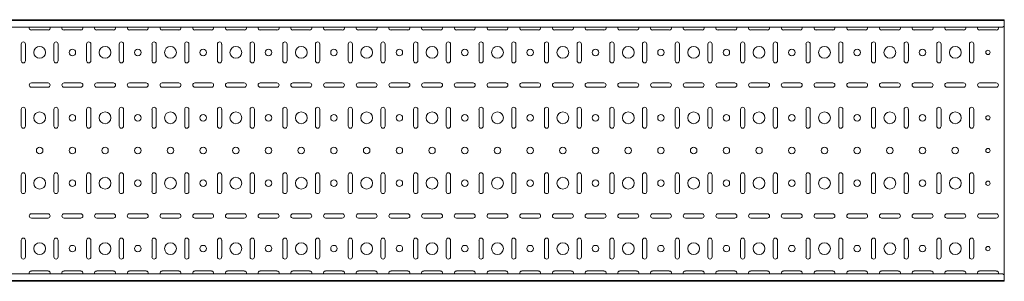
# Model space of a CAD drawing. Header units: millimetres. Extents: x -792 to 3872, y -6969 to -65.
# Tile 12 of 20: x 2339 to 3845, y -3943 to -3543. Entities that reach past the tile are written whole.
import ezdxf

# ---------------------------------------------------------------- set-up
doc = ezdxf.new("R2010")
doc.units = ezdxf.units.MM

msp = doc.modelspace()

# ---------------------------------------------------------------- linework, layer by layer
at = {"color": 7, "linetype": 'Continuous', "lineweight": 15}
for p, q in [((3844.9, -3542.6), (844.9, -3542.6)), ((3844.9, -3543.6), (844.9, -3543.6)), ((3841.9, -3553.8), (3844.9, -3552.4)), ((3844.9, -3543.6), (3844.9, -3542.6)), ((3844.9, -3552.1), (3844.9, -3543.6)), ((3844.9, -3552.4), (3844.9, -3552.1)), ((3844.9, -3552.4), (3844.9, -3932.8)), ((3841.9, -3553.8), (847.9, -3553.8)), ((2357.2, -3558.3), (2382.7, -3558.3)), ((2407.2, -3558.3), (2432.7, -3558.3)), ((2457.2, -3558.3), (2482.7, -3558.3)), ((2507.2, -3558.3), (2532.7, -3558.3)), ((2557.2, -3558.3), (2582.7, -3558.3)), ((2607.2, -3558.3), (2632.7, -3558.3)), ((2657.2, -3558.3), (2682.7, -3558.3)), ((2707.2, -3558.3), (2732.7, -3558.3)), ((2757.2, -3558.3), (2782.7, -3558.3)), ((2807.2, -3558.3), (2832.7, -3558.3)), ((2857.2, -3558.3), (2882.7, -3558.3)), ((2907.2, -3558.3), (2932.7, -3558.3)), ((2957.2, -3558.3), (2982.7, -3558.3)), ((3007.2, -3558.3), (3032.7, -3558.3)), ((3057.2, -3558.3), (3082.7, -3558.3)), ((3107.2, -3558.3), (3132.7, -3558.3)), ((3157.2, -3558.3), (3182.7, -3558.3)), ((3207.2, -3558.3), (3232.7, -3558.3)), ((3257.2, -3558.3), (3282.7, -3558.3)), ((3307.2, -3558.3), (3332.7, -3558.3)), ((3357.2, -3558.3), (3382.7, -3558.3)), ((3407.2, -3558.3), (3432.7, -3558.3)), ((3457.2, -3558.3), (3482.7, -3558.3)), ((3507.2, -3558.3), (3532.7, -3558.3)), ((3557.2, -3558.3), (3582.7, -3558.3)), ((3607.2, -3558.3), (3632.7, -3558.3)), ((3657.2, -3558.3), (3682.7, -3558.3)), ((3707.2, -3558.3), (3732.7, -3558.3)), ((3757.2, -3558.3), (3782.7, -3558.3)), ((3807.2, -3558.3), (3832.7, -3558.3)), ((2341.7, -3579.8), (2341.7, -3605.3)), ((2348.2, -3605.3), (2348.2, -3579.8)), ((2391.7, -3579.8), (2391.7, -3605.3)), ((2398.2, -3605.3), (2398.2, -3579.8)), ((2441.7, -3579.8), (2441.7, -3605.3)), ((2448.2, -3605.3), (2448.2, -3579.8)), ((2491.7, -3579.8), (2491.7, -3605.3)), ((2498.2, -3605.3), (2498.2, -3579.8)), ((2541.7, -3579.8), (2541.7, -3605.3)), ((2548.2, -3605.3), (2548.2, -3579.8)), ((2591.7, -3579.8), (2591.7, -3605.3)), ((2598.2, -3605.3), (2598.2, -3579.8)), ((2641.7, -3579.8), (2641.7, -3605.3)), ((2648.2, -3605.3), (2648.2, -3579.8)), ((2691.7, -3579.8), (2691.7, -3605.3)), ((2698.2, -3605.3), (2698.2, -3579.8)), ((2741.7, -3579.8), (2741.7, -3605.3)), ((2748.2, -3605.3), (2748.2, -3579.8)), ((2791.7, -3579.8), (2791.7, -3605.3)), ((2798.2, -3605.3), (2798.2, -3579.8)), ((2841.7, -3579.8), (2841.7, -3605.3)), ((2848.2, -3605.3), (2848.2, -3579.8)), ((2891.7, -3579.8), (2891.7, -3605.3)), ((2898.2, -3605.3), (2898.2, -3579.8)), ((2941.7, -3579.8), (2941.7, -3605.3)), ((2948.2, -3605.3), (2948.2, -3579.8)), ((2991.7, -3579.8), (2991.7, -3605.3)), ((2998.2, -3605.3), (2998.2, -3579.8)), ((3041.7, -3579.8), (3041.7, -3605.3)), ((3048.2, -3605.3), (3048.2, -3579.8)), ((3091.7, -3579.8), (3091.7, -3605.3)), ((3098.2, -3605.3), (3098.2, -3579.8)), ((3141.7, -3579.8), (3141.7, -3605.3)), ((3148.2, -3605.3), (3148.2, -3579.8)), ((3191.7, -3579.8), (3191.7, -3605.3)), ((3198.2, -3605.3), (3198.2, -3579.8)), ((3241.7, -3579.8), (3241.7, -3605.3)), ((3248.2, -3605.3), (3248.2, -3579.8)), ((3291.7, -3579.8), (3291.7, -3605.3)), ((3298.2, -3605.3), (3298.2, -3579.8)), ((3341.7, -3579.8), (3341.7, -3605.3)), ((3348.2, -3605.3), (3348.2, -3579.8)), ((3391.7, -3579.8), (3391.7, -3605.3)), ((3398.2, -3605.3), (3398.2, -3579.8)), ((3441.7, -3579.8), (3441.7, -3605.3)), ((3448.2, -3605.3), (3448.2, -3579.8)), ((3491.7, -3579.8), (3491.7, -3605.3)), ((3498.2, -3605.3), (3498.2, -3579.8)), ((3541.7, -3579.8), (3541.7, -3605.3)), ((3548.2, -3605.3), (3548.2, -3579.8)), ((3591.7, -3579.8), (3591.7, -3605.3)), ((3598.2, -3605.3), (3598.2, -3579.8)), ((3641.7, -3579.8), (3641.7, -3605.3)), ((3648.2, -3605.3), (3648.2, -3579.8)), ((3691.7, -3579.8), (3691.7, -3605.3)), ((3698.2, -3605.3), (3698.2, -3579.8)), ((3741.7, -3579.8), (3741.7, -3605.3)), ((3748.2, -3605.3), (3748.2, -3579.8)), ((3791.7, -3579.8), (3791.7, -3605.3)), ((3798.2, -3605.3), (3798.2, -3579.8)), ((2382.7, -3639.3), (2357.2, -3639.3)), ((2432.7, -3639.3), (2407.2, -3639.3)), ((2482.7, -3639.3), (2457.2, -3639.3)), ((2532.7, -3639.3), (2507.2, -3639.3)), ((2582.7, -3639.3), (2557.2, -3639.3)), ((2632.7, -3639.3), (2607.2, -3639.3)), ((2682.7, -3639.3), (2657.2, -3639.3)), ((2732.7, -3639.3), (2707.2, -3639.3)), ((2782.7, -3639.3), (2757.2, -3639.3)), ((2832.7, -3639.3), (2807.2, -3639.3)), ((2882.7, -3639.3), (2857.2, -3639.3)), ((2932.7, -3639.3), (2907.2, -3639.3)), ((2982.7, -3639.3), (2957.2, -3639.3)), ((3032.7, -3639.3), (3007.2, -3639.3)), ((3082.7, -3639.3), (3057.2, -3639.3)), ((3132.7, -3639.3), (3107.2, -3639.3)), ((3182.7, -3639.3), (3157.2, -3639.3)), ((3232.7, -3639.3), (3207.2, -3639.3)), ((3282.7, -3639.3), (3257.2, -3639.3)), ((3332.7, -3639.3), (3307.2, -3639.3)), ((3382.7, -3639.3), (3357.2, -3639.3)), ((3432.7, -3639.3), (3407.2, -3639.3)), ((3482.7, -3639.3), (3457.2, -3639.3)), ((3532.7, -3639.3), (3507.2, -3639.3)), ((3582.7, -3639.3), (3557.2, -3639.3)), ((3632.7, -3639.3), (3607.2, -3639.3)), ((3682.7, -3639.3), (3657.2, -3639.3)), ((3732.7, -3639.3), (3707.2, -3639.3)), ((3782.7, -3639.3), (3757.2, -3639.3)), ((3832.7, -3639.3), (3807.2, -3639.3)), ((2357.2, -3645.8), (2382.7, -3645.8)), ((2407.2, -3645.8), (2432.7, -3645.8)), ((2457.2, -3645.8), (2482.7, -3645.8)), ((2507.2, -3645.8), (2532.7, -3645.8)), ((2557.2, -3645.8), (2582.7, -3645.8)), ((2607.2, -3645.8), (2632.7, -3645.8)), ((2657.2, -3645.8), (2682.7, -3645.8)), ((2707.2, -3645.8), (2732.7, -3645.8)), ((2757.2, -3645.8), (2782.7, -3645.8)), ((2807.2, -3645.8), (2832.7, -3645.8)), ((2857.2, -3645.8), (2882.7, -3645.8)), ((2907.2, -3645.8), (2932.7, -3645.8)), ((2957.2, -3645.8), (2982.7, -3645.8)), ((3007.2, -3645.8), (3032.7, -3645.8)), ((3057.2, -3645.8), (3082.7, -3645.8)), ((3107.2, -3645.8), (3132.7, -3645.8)), ((3157.2, -3645.8), (3182.7, -3645.8)), ((3207.2, -3645.8), (3232.7, -3645.8)), ((3257.2, -3645.8), (3282.7, -3645.8)), ((3307.2, -3645.8), (3332.7, -3645.8)), ((3357.2, -3645.8), (3382.7, -3645.8)), ((3407.2, -3645.8), (3432.7, -3645.8)), ((3457.2, -3645.8), (3482.7, -3645.8)), ((3507.2, -3645.8), (3532.7, -3645.8)), ((3557.2, -3645.8), (3582.7, -3645.8)), ((3607.2, -3645.8), (3632.7, -3645.8)), ((3657.2, -3645.8), (3682.7, -3645.8)), ((3707.2, -3645.8), (3732.7, -3645.8)), ((3757.2, -3645.8), (3782.7, -3645.8)), ((3807.2, -3645.8), (3832.7, -3645.8)), ((2341.7, -3679.8), (2341.7, -3705.3)), ((2348.2, -3705.3), (2348.2, -3679.8)), ((2391.7, -3679.8), (2391.7, -3705.3)), ((2398.2, -3705.3), (2398.2, -3679.8)), ((2441.7, -3679.8), (2441.7, -3705.3)), ((2448.2, -3705.3), (2448.2, -3679.8)), ((2491.7, -3679.8), (2491.7, -3705.3)), ((2498.2, -3705.3), (2498.2, -3679.8)), ((2541.7, -3679.8), (2541.7, -3705.3)), ((2548.2, -3705.3), (2548.2, -3679.8)), ((2591.7, -3679.8), (2591.7, -3705.3)), ((2598.2, -3705.3), (2598.2, -3679.8)), ((2641.7, -3679.8), (2641.7, -3705.3)), ((2648.2, -3705.3), (2648.2, -3679.8)), ((2691.7, -3679.8), (2691.7, -3705.3)), ((2698.2, -3705.3), (2698.2, -3679.8)), ((2741.7, -3679.8), (2741.7, -3705.3)), ((2748.2, -3705.3), (2748.2, -3679.8)), ((2791.7, -3679.8), (2791.7, -3705.3)), ((2798.2, -3705.3), (2798.2, -3679.8)), ((2841.7, -3679.8), (2841.7, -3705.3)), ((2848.2, -3705.3), (2848.2, -3679.8)), ((2891.7, -3679.8), (2891.7, -3705.3)), ((2898.2, -3705.3), (2898.2, -3679.8)), ((2941.7, -3679.8), (2941.7, -3705.3)), ((2948.2, -3705.3), (2948.2, -3679.8)), ((2991.7, -3679.8), (2991.7, -3705.3)), ((2998.2, -3705.3), (2998.2, -3679.8)), ((3041.7, -3679.8), (3041.7, -3705.3)), ((3048.2, -3705.3), (3048.2, -3679.8)), ((3091.7, -3679.8), (3091.7, -3705.3)), ((3098.2, -3705.3), (3098.2, -3679.8)), ((3141.7, -3679.8), (3141.7, -3705.3)), ((3148.2, -3705.3), (3148.2, -3679.8)), ((3191.7, -3679.8), (3191.7, -3705.3)), ((3198.2, -3705.3), (3198.2, -3679.8)), ((3241.7, -3679.8), (3241.7, -3705.3)), ((3248.2, -3705.3), (3248.2, -3679.8)), ((3291.7, -3679.8), (3291.7, -3705.3)), ((3298.2, -3705.3), (3298.2, -3679.8)), ((3341.7, -3679.8), (3341.7, -3705.3)), ((3348.2, -3705.3), (3348.2, -3679.8)), ((3391.7, -3679.8), (3391.7, -3705.3)), ((3398.2, -3705.3), (3398.2, -3679.8)), ((3441.7, -3679.8), (3441.7, -3705.3)), ((3448.2, -3705.3), (3448.2, -3679.8)), ((3491.7, -3679.8), (3491.7, -3705.3)), ((3498.2, -3705.3), (3498.2, -3679.8)), ((3541.7, -3679.8), (3541.7, -3705.3)), ((3548.2, -3705.3), (3548.2, -3679.8)), ((3591.7, -3679.8), (3591.7, -3705.3)), ((3598.2, -3705.3), (3598.2, -3679.8)), ((3641.7, -3679.8), (3641.7, -3705.3)), ((3648.2, -3705.3), (3648.2, -3679.8)), ((3691.7, -3679.8), (3691.7, -3705.3)), ((3698.2, -3705.3), (3698.2, -3679.8)), ((3741.7, -3679.8), (3741.7, -3705.3)), ((3748.2, -3705.3), (3748.2, -3679.8)), ((3791.7, -3679.8), (3791.7, -3705.3)), ((3798.2, -3705.3), (3798.2, -3679.8)), ((2341.7, -3779.8), (2341.7, -3805.3)), ((2348.2, -3805.3), (2348.2, -3779.8)), ((2391.7, -3779.8), (2391.7, -3805.3)), ((2398.2, -3805.3), (2398.2, -3779.8)), ((2441.7, -3779.8), (2441.7, -3805.3)), ((2448.2, -3805.3), (2448.2, -3779.8)), ((2491.7, -3779.8), (2491.7, -3805.3)), ((2498.2, -3805.3), (2498.2, -3779.8)), ((2541.7, -3779.8), (2541.7, -3805.3)), ((2548.2, -3805.3), (2548.2, -3779.8)), ((2591.7, -3779.8), (2591.7, -3805.3)), ((2598.2, -3805.3), (2598.2, -3779.8)), ((2641.7, -3779.8), (2641.7, -3805.3)), ((2648.2, -3805.3), (2648.2, -3779.8)), ((2691.7, -3779.8), (2691.7, -3805.3)), ((2698.2, -3805.3), (2698.2, -3779.8)), ((2741.7, -3779.8), (2741.7, -3805.3)), ((2748.2, -3805.3), (2748.2, -3779.8)), ((2791.7, -3779.8), (2791.7, -3805.3)), ((2798.2, -3805.3), (2798.2, -3779.8)), ((2841.7, -3779.8), (2841.7, -3805.3)), ((2848.2, -3805.3), (2848.2, -3779.8)), ((2891.7, -3779.8), (2891.7, -3805.3)), ((2898.2, -3805.3), (2898.2, -3779.8)), ((2941.7, -3779.8), (2941.7, -3805.3)), ((2948.2, -3805.3), (2948.2, -3779.8)), ((2991.7, -3779.8), (2991.7, -3805.3)), ((2998.2, -3805.3), (2998.2, -3779.8)), ((3041.7, -3779.8), (3041.7, -3805.3)), ((3048.2, -3805.3), (3048.2, -3779.8)), ((3091.7, -3779.8), (3091.7, -3805.3)), ((3098.2, -3805.3), (3098.2, -3779.8)), ((3141.7, -3779.8), (3141.7, -3805.3)), ((3148.2, -3805.3), (3148.2, -3779.8)), ((3191.7, -3779.8), (3191.7, -3805.3)), ((3198.2, -3805.3), (3198.2, -3779.8)), ((3241.7, -3779.8), (3241.7, -3805.3)), ((3248.2, -3805.3), (3248.2, -3779.8)), ((3291.7, -3779.8), (3291.7, -3805.3)), ((3298.2, -3805.3), (3298.2, -3779.8)), ((3341.7, -3779.8), (3341.7, -3805.3)), ((3348.2, -3805.3), (3348.2, -3779.8)), ((3391.7, -3779.8), (3391.7, -3805.3)), ((3398.2, -3805.3), (3398.2, -3779.8)), ((3441.7, -3779.8), (3441.7, -3805.3)), ((3448.2, -3805.3), (3448.2, -3779.8)), ((3491.7, -3779.8), (3491.7, -3805.3)), ((3498.2, -3805.3), (3498.2, -3779.8)), ((3541.7, -3779.8), (3541.7, -3805.3)), ((3548.2, -3805.3), (3548.2, -3779.8)), ((3591.7, -3779.8), (3591.7, -3805.3)), ((3598.2, -3805.3), (3598.2, -3779.8)), ((3641.7, -3779.8), (3641.7, -3805.3)), ((3648.2, -3805.3), (3648.2, -3779.8)), ((3691.7, -3779.8), (3691.7, -3805.3)), ((3698.2, -3805.3), (3698.2, -3779.8)), ((3741.7, -3779.8), (3741.7, -3805.3)), ((3748.2, -3805.3), (3748.2, -3779.8)), ((3791.7, -3779.8), (3791.7, -3805.3)), ((3798.2, -3805.3), (3798.2, -3779.8)), ((2382.7, -3839.3), (2357.2, -3839.3)), ((2357.2, -3845.8), (2382.7, -3845.8)), ((2432.7, -3839.3), (2407.2, -3839.3)), ((2407.2, -3845.8), (2432.7, -3845.8)), ((2482.7, -3839.3), (2457.2, -3839.3)), ((2457.2, -3845.8), (2482.7, -3845.8)), ((2532.7, -3839.3), (2507.2, -3839.3)), ((2507.2, -3845.8), (2532.7, -3845.8)), ((2582.7, -3839.3), (2557.2, -3839.3)), ((2557.2, -3845.8), (2582.7, -3845.8)), ((2632.7, -3839.3), (2607.2, -3839.3)), ((2607.2, -3845.8), (2632.7, -3845.8)), ((2682.7, -3839.3), (2657.2, -3839.3)), ((2657.2, -3845.8), (2682.7, -3845.8)), ((2732.7, -3839.3), (2707.2, -3839.3)), ((2707.2, -3845.8), (2732.7, -3845.8)), ((2782.7, -3839.3), (2757.2, -3839.3)), ((2757.2, -3845.8), (2782.7, -3845.8)), ((2832.7, -3839.3), (2807.2, -3839.3)), ((2807.2, -3845.8), (2832.7, -3845.8)), ((2882.7, -3839.3), (2857.2, -3839.3)), ((2857.2, -3845.8), (2882.7, -3845.8)), ((2932.7, -3839.3), (2907.2, -3839.3)), ((2907.2, -3845.8), (2932.7, -3845.8)), ((2982.7, -3839.3), (2957.2, -3839.3)), ((2957.2, -3845.8), (2982.7, -3845.8)), ((3032.7, -3839.3), (3007.2, -3839.3)), ((3007.2, -3845.8), (3032.7, -3845.8)), ((3082.7, -3839.3), (3057.2, -3839.3)), ((3057.2, -3845.8), (3082.7, -3845.8)), ((3132.7, -3839.3), (3107.2, -3839.3)), ((3107.2, -3845.8), (3132.7, -3845.8)), ((3182.7, -3839.3), (3157.2, -3839.3)), ((3157.2, -3845.8), (3182.7, -3845.8)), ((3232.7, -3839.3), (3207.2, -3839.3)), ((3207.2, -3845.8), (3232.7, -3845.8)), ((3282.7, -3839.3), (3257.2, -3839.3)), ((3257.2, -3845.8), (3282.7, -3845.8)), ((3332.7, -3839.3), (3307.2, -3839.3)), ((3307.2, -3845.8), (3332.7, -3845.8)), ((3382.7, -3839.3), (3357.2, -3839.3)), ((3357.2, -3845.8), (3382.7, -3845.8)), ((3432.7, -3839.3), (3407.2, -3839.3)), ((3407.2, -3845.8), (3432.7, -3845.8)), ((3482.7, -3839.3), (3457.2, -3839.3)), ((3457.2, -3845.8), (3482.7, -3845.8)), ((3532.7, -3839.3), (3507.2, -3839.3)), ((3507.2, -3845.8), (3532.7, -3845.8)), ((3582.7, -3839.3), (3557.2, -3839.3)), ((3557.2, -3845.8), (3582.7, -3845.8)), ((3632.7, -3839.3), (3607.2, -3839.3)), ((3607.2, -3845.8), (3632.7, -3845.8)), ((3682.7, -3839.3), (3657.2, -3839.3)), ((3657.2, -3845.8), (3682.7, -3845.8)), ((3732.7, -3839.3), (3707.2, -3839.3)), ((3707.2, -3845.8), (3732.7, -3845.8)), ((3782.7, -3839.3), (3757.2, -3839.3)), ((3757.2, -3845.8), (3782.7, -3845.8)), ((3832.7, -3839.3), (3807.2, -3839.3)), ((3807.2, -3845.8), (3832.7, -3845.8)), ((2341.7, -3879.8), (2341.7, -3905.3)), ((2348.2, -3905.3), (2348.2, -3879.8)), ((2391.7, -3879.8), (2391.7, -3905.3)), ((2398.2, -3905.3), (2398.2, -3879.8)), ((2441.7, -3879.8), (2441.7, -3905.3)), ((2448.2, -3905.3), (2448.2, -3879.8)), ((2491.7, -3879.8), (2491.7, -3905.3)), ((2498.2, -3905.3), (2498.2, -3879.8)), ((2541.7, -3879.8), (2541.7, -3905.3)), ((2548.2, -3905.3), (2548.2, -3879.8)), ((2591.7, -3879.8), (2591.7, -3905.3)), ((2598.2, -3905.3), (2598.2, -3879.8)), ((2641.7, -3879.8), (2641.7, -3905.3)), ((2648.2, -3905.3), (2648.2, -3879.8)), ((2691.7, -3879.8), (2691.7, -3905.3)), ((2698.2, -3905.3), (2698.2, -3879.8)), ((2741.7, -3879.8), (2741.7, -3905.3)), ((2748.2, -3905.3), (2748.2, -3879.8)), ((2791.7, -3879.8), (2791.7, -3905.3)), ((2798.2, -3905.3), (2798.2, -3879.8)), ((2841.7, -3879.8), (2841.7, -3905.3)), ((2848.2, -3905.3), (2848.2, -3879.8)), ((2891.7, -3879.8), (2891.7, -3905.3)), ((2898.2, -3905.3), (2898.2, -3879.8)), ((2941.7, -3879.8), (2941.7, -3905.3)), ((2948.2, -3905.3), (2948.2, -3879.8)), ((2991.7, -3879.8), (2991.7, -3905.3)), ((2998.2, -3905.3), (2998.2, -3879.8)), ((3041.7, -3879.8), (3041.7, -3905.3)), ((3048.2, -3905.3), (3048.2, -3879.8)), ((3091.7, -3879.8), (3091.7, -3905.3)), ((3098.2, -3905.3), (3098.2, -3879.8)), ((3141.7, -3879.8), (3141.7, -3905.3)), ((3148.2, -3905.3), (3148.2, -3879.8)), ((3191.7, -3879.8), (3191.7, -3905.3)), ((3198.2, -3905.3), (3198.2, -3879.8)), ((3241.7, -3879.8), (3241.7, -3905.3)), ((3248.2, -3905.3), (3248.2, -3879.8)), ((3291.7, -3879.8), (3291.7, -3905.3)), ((3298.2, -3905.3), (3298.2, -3879.8)), ((3341.7, -3879.8), (3341.7, -3905.3)), ((3348.2, -3905.3), (3348.2, -3879.8)), ((3391.7, -3879.8), (3391.7, -3905.3)), ((3398.2, -3905.3), (3398.2, -3879.8)), ((3441.7, -3879.8), (3441.7, -3905.3)), ((3448.2, -3905.3), (3448.2, -3879.8)), ((3491.7, -3879.8), (3491.7, -3905.3)), ((3498.2, -3905.3), (3498.2, -3879.8)), ((3541.7, -3879.8), (3541.7, -3905.3)), ((3548.2, -3905.3), (3548.2, -3879.8)), ((3591.7, -3879.8), (3591.7, -3905.3)), ((3598.2, -3905.3), (3598.2, -3879.8)), ((3641.7, -3879.8), (3641.7, -3905.3)), ((3648.2, -3905.3), (3648.2, -3879.8)), ((3691.7, -3879.8), (3691.7, -3905.3)), ((3698.2, -3905.3), (3698.2, -3879.8)), ((3741.7, -3879.8), (3741.7, -3905.3)), ((3748.2, -3905.3), (3748.2, -3879.8)), ((3791.7, -3879.8), (3791.7, -3905.3)), ((3798.2, -3905.3), (3798.2, -3879.8)), ((2382.7, -3926.8), (2357.2, -3926.8)), ((2432.7, -3926.8), (2407.2, -3926.8)), ((2482.7, -3926.8), (2457.2, -3926.8)), ((2532.7, -3926.8), (2507.2, -3926.8)), ((2582.7, -3926.8), (2557.2, -3926.8)), ((2632.7, -3926.8), (2607.2, -3926.8)), ((2682.7, -3926.8), (2657.2, -3926.8)), ((2732.7, -3926.8), (2707.2, -3926.8)), ((2782.7, -3926.8), (2757.2, -3926.8)), ((2832.7, -3926.8), (2807.2, -3926.8)), ((2882.7, -3926.8), (2857.2, -3926.8)), ((2932.7, -3926.8), (2907.2, -3926.8)), ((2982.7, -3926.8), (2957.2, -3926.8)), ((3032.7, -3926.8), (3007.2, -3926.8)), ((3082.7, -3926.8), (3057.2, -3926.8)), ((3132.7, -3926.8), (3107.2, -3926.8)), ((3182.7, -3926.8), (3157.2, -3926.8)), ((3232.7, -3926.8), (3207.2, -3926.8)), ((3282.7, -3926.8), (3257.2, -3926.8)), ((3332.7, -3926.8), (3307.2, -3926.8)), ((3382.7, -3926.8), (3357.2, -3926.8)), ((3432.7, -3926.8), (3407.2, -3926.8)), ((3482.7, -3926.8), (3457.2, -3926.8)), ((3532.7, -3926.8), (3507.2, -3926.8)), ((3582.7, -3926.8), (3557.2, -3926.8)), ((3632.7, -3926.8), (3607.2, -3926.8)), ((3682.7, -3926.8), (3657.2, -3926.8)), ((3732.7, -3926.8), (3707.2, -3926.8)), ((3782.7, -3926.8), (3757.2, -3926.8)), ((3832.7, -3926.8), (3807.2, -3926.8)), ((844.9, -3941.6), (3844.9, -3941.6)), ((3844.9, -3942.6), (844.9, -3942.6)), ((3841.9, -3931.4), (847.9, -3931.4)), ((3844.9, -3932.8), (3841.9, -3931.4)), ((3844.9, -3933.1), (3844.9, -3932.8)), ((3844.9, -3941.6), (3844.9, -3933.1)), ((3844.9, -3942.6), (3844.9, -3941.6))]:
    msp.add_line(p, q, dxfattribs=at)
for centre, radius in [((2369.9, -3592.6), 9), ((2419.9, -3592.6), 5), ((2469.9, -3592.6), 9), ((2519.9, -3592.6), 5), ((2569.9, -3592.6), 9), ((2619.9, -3592.6), 5), ((2669.9, -3592.6), 9), ((2719.9, -3592.6), 5), ((2769.9, -3592.6), 9), ((2819.9, -3592.6), 5), ((2869.9, -3592.6), 9), ((2919.9, -3592.6), 5), ((2969.9, -3592.6), 9), ((3019.9, -3592.6), 5), ((3069.9, -3592.6), 9), ((3119.9, -3592.6), 5), ((3169.9, -3592.6), 9), ((3219.9, -3592.6), 5), ((3269.9, -3592.6), 9), ((3319.9, -3592.6), 5), ((3369.9, -3592.6), 9), ((3419.9, -3592.6), 5), ((3469.9, -3592.6), 9), ((3519.9, -3592.6), 5), ((3569.9, -3592.6), 9), ((3619.9, -3592.6), 5), ((3669.9, -3592.6), 9), ((3719.9, -3592.6), 5), ((3769.9, -3592.6), 9), ((3819.9, -3592.6), 3.25), ((2369.9, -3692.6), 9), ((2419.9, -3692.6), 5), ((2469.9, -3692.6), 9), ((2519.9, -3692.6), 5), ((2569.9, -3692.6), 9), ((2619.9, -3692.6), 5), ((2669.9, -3692.6), 9), ((2719.9, -3692.6), 5), ((2769.9, -3692.6), 9), ((2819.9, -3692.6), 5), ((2869.9, -3692.6), 9), ((2919.9, -3692.6), 5), ((2969.9, -3692.6), 9), ((3019.9, -3692.6), 5), ((3069.9, -3692.6), 9), ((3119.9, -3692.6), 5), ((3169.9, -3692.6), 9), ((3219.9, -3692.6), 5), ((3269.9, -3692.6), 9), ((3319.9, -3692.6), 5), ((3369.9, -3692.6), 9), ((3419.9, -3692.6), 5), ((3469.9, -3692.6), 9), ((3519.9, -3692.6), 5), ((3569.9, -3692.6), 9), ((3619.9, -3692.6), 5), ((3669.9, -3692.6), 9), ((3719.9, -3692.6), 5), ((3769.9, -3692.6), 9), ((3819.9, -3692.6), 3.25), ((2369.9, -3742.6), 5), ((2419.9, -3742.6), 5), ((2469.9, -3742.6), 5), ((2519.9, -3742.6), 5), ((2569.9, -3742.6), 5), ((2619.9, -3742.6), 5), ((2669.9, -3742.6), 5), ((2719.9, -3742.6), 5), ((2769.9, -3742.6), 5), ((2819.9, -3742.6), 5), ((2869.9, -3742.6), 5), ((2919.9, -3742.6), 5), ((2969.9, -3742.6), 5), ((3019.9, -3742.6), 5), ((3069.9, -3742.6), 5), ((3119.9, -3742.6), 5), ((3169.9, -3742.6), 5), ((3219.9, -3742.6), 5), ((3269.9, -3742.6), 5), ((3319.9, -3742.6), 5), ((3369.9, -3742.6), 5), ((3419.9, -3742.6), 5), ((3469.9, -3742.6), 5), ((3519.9, -3742.6), 5), ((3569.9, -3742.6), 5), ((3619.9, -3742.6), 5), ((3669.9, -3742.6), 5), ((3719.9, -3742.6), 5), ((3769.9, -3742.6), 5), ((3819.9, -3742.6), 3.25), ((2369.9, -3792.6), 9), ((2419.9, -3792.6), 5), ((2469.9, -3792.6), 9), ((2519.9, -3792.6), 5), ((2569.9, -3792.6), 9), ((2619.9, -3792.6), 5), ((2669.9, -3792.6), 9), ((2719.9, -3792.6), 5), ((2769.9, -3792.6), 9), ((2819.9, -3792.6), 5), ((2869.9, -3792.6), 9), ((2919.9, -3792.6), 5), ((2969.9, -3792.6), 9), ((3019.9, -3792.6), 5), ((3069.9, -3792.6), 9), ((3119.9, -3792.6), 5), ((3169.9, -3792.6), 9), ((3219.9, -3792.6), 5), ((3269.9, -3792.6), 9), ((3319.9, -3792.6), 5), ((3369.9, -3792.6), 9), ((3419.9, -3792.6), 5), ((3469.9, -3792.6), 9), ((3519.9, -3792.6), 5), ((3569.9, -3792.6), 9), ((3619.9, -3792.6), 5), ((3669.9, -3792.6), 9), ((3719.9, -3792.6), 5), ((3769.9, -3792.6), 9), ((3819.9, -3792.6), 3.25), ((2369.9, -3892.6), 9), ((2469.9, -3892.6), 9), ((2569.9, -3892.6), 9), ((2669.9, -3892.6), 9), ((2769.9, -3892.6), 9), ((2869.9, -3892.6), 9), ((2969.9, -3892.6), 9), ((3069.9, -3892.6), 9), ((3169.9, -3892.6), 9), ((3269.9, -3892.6), 9), ((3369.9, -3892.6), 9), ((3469.9, -3892.6), 9), ((3569.9, -3892.6), 9), ((3669.9, -3892.6), 9), ((3769.9, -3892.6), 9), ((2419.9, -3892.6), 5), ((2519.9, -3892.6), 5), ((2619.9, -3892.6), 5), ((2719.9, -3892.6), 5), ((2819.9, -3892.6), 5), ((2919.9, -3892.6), 5), ((3019.9, -3892.6), 5), ((3119.9, -3892.6), 5), ((3219.9, -3892.6), 5), ((3319.9, -3892.6), 5), ((3419.9, -3892.6), 5), ((3519.9, -3892.6), 5), ((3619.9, -3892.6), 5), ((3719.9, -3892.6), 5), ((3819.9, -3892.6), 3.25)]:
    msp.add_circle(centre, radius, dxfattribs=at)
for centre, start, end in [((2357.2, -3555.1), 156.6479, 270), ((2382.7, -3555.1), 270, 23.3521), ((2407.2, -3555.1), 156.6479, 270), ((2432.7, -3555.1), 270, 23.3521), ((2457.2, -3555.1), 156.6479, 270), ((2482.7, -3555.1), 270, 23.3521), ((2507.2, -3555.1), 156.6479, 270), ((2532.7, -3555.1), 270, 23.3521), ((2557.2, -3555.1), 156.6479, 270), ((2582.7, -3555.1), 270, 23.3521), ((2607.2, -3555.1), 156.6479, 270), ((2632.7, -3555.1), 270, 23.3521), ((2657.2, -3555.1), 156.6479, 270), ((2682.7, -3555.1), 270, 23.3521), ((2707.2, -3555.1), 156.6479, 270), ((2732.7, -3555.1), 270, 23.3521), ((2757.2, -3555.1), 156.6479, 270), ((2782.7, -3555.1), 270, 23.3521), ((2807.2, -3555.1), 156.6479, 270), ((2832.7, -3555.1), 270, 23.3521), ((2857.2, -3555.1), 156.6479, 270), ((2882.7, -3555.1), 270, 23.3521), ((2907.2, -3555.1), 156.6479, 270), ((2932.7, -3555.1), 270, 23.3521), ((2957.2, -3555.1), 156.6479, 270), ((2982.7, -3555.1), 270, 23.3521), ((3007.2, -3555.1), 156.6479, 270), ((3032.7, -3555.1), 270, 23.3521), ((3057.2, -3555.1), 156.6479, 270), ((3082.7, -3555.1), 270, 23.3521), ((3107.2, -3555.1), 156.6479, 270), ((3132.7, -3555.1), 270, 23.3521), ((3157.2, -3555.1), 156.6479, 270), ((3182.7, -3555.1), 270, 23.3521), ((3207.2, -3555.1), 156.6479, 270), ((3232.7, -3555.1), 270, 23.3521), ((3257.2, -3555.1), 156.6479, 270), ((3282.7, -3555.1), 270, 23.3521), ((3307.2, -3555.1), 156.6479, 270), ((3332.7, -3555.1), 270, 23.3521), ((3357.2, -3555.1), 156.6479, 270), ((3382.7, -3555.1), 270, 23.3521), ((3407.2, -3555.1), 156.6479, 270), ((3432.7, -3555.1), 270, 23.3521), ((3457.2, -3555.1), 156.6479, 270), ((3482.7, -3555.1), 270, 23.3521), ((3507.2, -3555.1), 156.6479, 270), ((3532.7, -3555.1), 270, 23.3521), ((3557.2, -3555.1), 156.6479, 270), ((3582.7, -3555.1), 270, 23.3521), ((3607.2, -3555.1), 156.6479, 270), ((3632.7, -3555.1), 270, 23.3521), ((3657.2, -3555.1), 156.6479, 270), ((3682.7, -3555.1), 270, 23.3521), ((3707.2, -3555.1), 156.6479, 270), ((3732.7, -3555.1), 270, 23.3521), ((3757.2, -3555.1), 156.6479, 270), ((3782.7, -3555.1), 270, 23.3521), ((3807.2, -3555.1), 156.6479, 270), ((3832.7, -3555.1), 270, 23.3521), ((2344.9, -3579.8), 0, 180), ((2394.9, -3579.8), 0, 180), ((2444.9, -3579.8), 0, 180), ((2494.9, -3579.8), 0, 180), ((2544.9, -3579.8), 0, 180), ((2594.9, -3579.8), 0, 180), ((2644.9, -3579.8), 0, 180), ((2694.9, -3579.8), 0, 180), ((2744.9, -3579.8), 0, 180), ((2794.9, -3579.8), 0, 180), ((2844.9, -3579.8), 0, 180), ((2894.9, -3579.8), 0, 180), ((2944.9, -3579.8), 0, 180), ((2994.9, -3579.8), 0, 180), ((3044.9, -3579.8), 0, 180), ((3094.9, -3579.8), 0, 180), ((3144.9, -3579.8), 0, 180), ((3194.9, -3579.8), 0, 180), ((3244.9, -3579.8), 0, 180), ((3294.9, -3579.8), 0, 180), ((3344.9, -3579.8), 0, 180), ((3394.9, -3579.8), 0, 180), ((3444.9, -3579.8), 0, 180), ((3494.9, -3579.8), 0, 180), ((3544.9, -3579.8), 0, 180), ((3594.9, -3579.8), 0, 180), ((3644.9, -3579.8), 0, 180), ((3694.9, -3579.8), 0, 180), ((3744.9, -3579.8), 0, 180), ((3794.9, -3579.8), 0, 180), ((2344.9, -3605.3), 180, 0), ((2394.9, -3605.3), 180, 0), ((2444.9, -3605.3), 180, 0), ((2494.9, -3605.3), 180, 0), ((2544.9, -3605.3), 180, 0), ((2594.9, -3605.3), 180, 0), ((2644.9, -3605.3), 180, 0), ((2694.9, -3605.3), 180, 0), ((2744.9, -3605.3), 180, 0), ((2794.9, -3605.3), 180, 0), ((2844.9, -3605.3), 180, 0), ((2894.9, -3605.3), 180, 0), ((2944.9, -3605.3), 180, 0), ((2994.9, -3605.3), 180, 0), ((3044.9, -3605.3), 180, 0), ((3094.9, -3605.3), 180, 0), ((3144.9, -3605.3), 180, 0), ((3194.9, -3605.3), 180, 0), ((3244.9, -3605.3), 180, 0), ((3294.9, -3605.3), 180, 0), ((3344.9, -3605.3), 180, 0), ((3394.9, -3605.3), 180, 0), ((3444.9, -3605.3), 180, 0), ((3494.9, -3605.3), 180, 0), ((3544.9, -3605.3), 180, 0), ((3594.9, -3605.3), 180, 0), ((3644.9, -3605.3), 180, 0), ((3694.9, -3605.3), 180, 0), ((3744.9, -3605.3), 180, 0), ((3794.9, -3605.3), 180, 0), ((2357.2, -3642.6), 90, 270), ((2382.7, -3642.6), 270, 90), ((2407.2, -3642.6), 90, 270), ((2432.7, -3642.6), 270, 90), ((2457.2, -3642.6), 90, 270), ((2482.7, -3642.6), 270, 90), ((2507.2, -3642.6), 90, 270), ((2532.7, -3642.6), 270, 90), ((2557.2, -3642.6), 90, 270), ((2582.7, -3642.6), 270, 90), ((2607.2, -3642.6), 90, 270), ((2632.7, -3642.6), 270, 90), ((2657.2, -3642.6), 90, 270), ((2682.7, -3642.6), 270, 90), ((2707.2, -3642.6), 90, 270), ((2732.7, -3642.6), 270, 90), ((2757.2, -3642.6), 90, 270), ((2782.7, -3642.6), 270, 90), ((2807.2, -3642.6), 90, 270), ((2832.7, -3642.6), 270, 90), ((2857.2, -3642.6), 90, 270), ((2882.7, -3642.6), 270, 90), ((2907.2, -3642.6), 90, 270), ((2932.7, -3642.6), 270, 90), ((2957.2, -3642.6), 90, 270), ((2982.7, -3642.6), 270, 90), ((3007.2, -3642.6), 90, 270), ((3032.7, -3642.6), 270, 90), ((3057.2, -3642.6), 90, 270), ((3082.7, -3642.6), 270, 90), ((3107.2, -3642.6), 90, 270), ((3132.7, -3642.6), 270, 90), ((3157.2, -3642.6), 90, 270), ((3182.7, -3642.6), 270, 90), ((3207.2, -3642.6), 90, 270), ((3232.7, -3642.6), 270, 90), ((3257.2, -3642.6), 90, 270), ((3282.7, -3642.6), 270, 90), ((3307.2, -3642.6), 90, 270), ((3332.7, -3642.6), 270, 90), ((3357.2, -3642.6), 90, 270), ((3382.7, -3642.6), 270, 90), ((3407.2, -3642.6), 90, 270), ((3432.7, -3642.6), 270, 90), ((3457.2, -3642.6), 90, 270), ((3482.7, -3642.6), 270, 90), ((3507.2, -3642.6), 90, 270), ((3532.7, -3642.6), 270, 90), ((3557.2, -3642.6), 90, 270), ((3582.7, -3642.6), 270, 90), ((3607.2, -3642.6), 90, 270), ((3632.7, -3642.6), 270, 90), ((3657.2, -3642.6), 90, 270), ((3682.7, -3642.6), 270, 90), ((3707.2, -3642.6), 90, 270), ((3732.7, -3642.6), 270, 90), ((3757.2, -3642.6), 90, 270), ((3782.7, -3642.6), 270, 90), ((3807.2, -3642.6), 90, 270), ((3832.7, -3642.6), 270, 90), ((2344.9, -3679.8), 0, 180), ((2394.9, -3679.8), 0, 180), ((2444.9, -3679.8), 0, 180), ((2494.9, -3679.8), 0, 180), ((2544.9, -3679.8), 0, 180), ((2594.9, -3679.8), 0, 180), ((2644.9, -3679.8), 0, 180), ((2694.9, -3679.8), 0, 180), ((2744.9, -3679.8), 0, 180), ((2794.9, -3679.8), 0, 180), ((2844.9, -3679.8), 0, 180), ((2894.9, -3679.8), 0, 180), ((2944.9, -3679.8), 0, 180), ((2994.9, -3679.8), 0, 180), ((3044.9, -3679.8), 0, 180), ((3094.9, -3679.8), 0, 180), ((3144.9, -3679.8), 0, 180), ((3194.9, -3679.8), 0, 180), ((3244.9, -3679.8), 0, 180), ((3294.9, -3679.8), 0, 180), ((3344.9, -3679.8), 0, 180), ((3394.9, -3679.8), 0, 180), ((3444.9, -3679.8), 0, 180), ((3494.9, -3679.8), 0, 180), ((3544.9, -3679.8), 0, 180), ((3594.9, -3679.8), 0, 180), ((3644.9, -3679.8), 0, 180), ((3694.9, -3679.8), 0, 180), ((3744.9, -3679.8), 0, 180), ((3794.9, -3679.8), 0, 180), ((2344.9, -3705.3), 180, 0), ((2394.9, -3705.3), 180, 0), ((2444.9, -3705.3), 180, 0), ((2494.9, -3705.3), 180, 0), ((2544.9, -3705.3), 180, 0), ((2594.9, -3705.3), 180, 0), ((2644.9, -3705.3), 180, 0), ((2694.9, -3705.3), 180, 0), ((2744.9, -3705.3), 180, 0), ((2794.9, -3705.3), 180, 0), ((2844.9, -3705.3), 180, 0), ((2894.9, -3705.3), 180, 0), ((2944.9, -3705.3), 180, 0), ((2994.9, -3705.3), 180, 0), ((3044.9, -3705.3), 180, 0), ((3094.9, -3705.3), 180, 0), ((3144.9, -3705.3), 180, 0), ((3194.9, -3705.3), 180, 0), ((3244.9, -3705.3), 180, 0), ((3294.9, -3705.3), 180, 0), ((3344.9, -3705.3), 180, 0), ((3394.9, -3705.3), 180, 0), ((3444.9, -3705.3), 180, 0), ((3494.9, -3705.3), 180, 0), ((3544.9, -3705.3), 180, 0), ((3594.9, -3705.3), 180, 0), ((3644.9, -3705.3), 180, 0), ((3694.9, -3705.3), 180, 0), ((3744.9, -3705.3), 180, 0), ((3794.9, -3705.3), 180, 0), ((2344.9, -3779.8), 0, 180), ((2394.9, -3779.8), 0, 180), ((2444.9, -3779.8), 0, 180), ((2494.9, -3779.8), 0, 180), ((2544.9, -3779.8), 0, 180), ((2594.9, -3779.8), 0, 180), ((2644.9, -3779.8), 0, 180), ((2694.9, -3779.8), 0, 180), ((2744.9, -3779.8), 0, 180), ((2794.9, -3779.8), 0, 180), ((2844.9, -3779.8), 0, 180), ((2894.9, -3779.8), 0, 180), ((2944.9, -3779.8), 0, 180), ((2994.9, -3779.8), 0, 180), ((3044.9, -3779.8), 0, 180), ((3094.9, -3779.8), 0, 180), ((3144.9, -3779.8), 0, 180), ((3194.9, -3779.8), 0, 180), ((3244.9, -3779.8), 0, 180), ((3294.9, -3779.8), 0, 180), ((3344.9, -3779.8), 0, 180), ((3394.9, -3779.8), 0, 180), ((3444.9, -3779.8), 0, 180), ((3494.9, -3779.8), 0, 180), ((3544.9, -3779.8), 0, 180), ((3594.9, -3779.8), 0, 180), ((3644.9, -3779.8), 0, 180), ((3694.9, -3779.8), 0, 180), ((3744.9, -3779.8), 0, 180), ((3794.9, -3779.8), 0, 180), ((2344.9, -3805.3), 180, 0), ((2394.9, -3805.3), 180, 0), ((2444.9, -3805.3), 180, 0), ((2494.9, -3805.3), 180, 0), ((2544.9, -3805.3), 180, 0), ((2594.9, -3805.3), 180, 0), ((2644.9, -3805.3), 180, 0), ((2694.9, -3805.3), 180, 0), ((2744.9, -3805.3), 180, 0), ((2794.9, -3805.3), 180, 0), ((2844.9, -3805.3), 180, 0), ((2894.9, -3805.3), 180, 0), ((2944.9, -3805.3), 180, 0), ((2994.9, -3805.3), 180, 0), ((3044.9, -3805.3), 180, 0), ((3094.9, -3805.3), 180, 0), ((3144.9, -3805.3), 180, 0), ((3194.9, -3805.3), 180, 0), ((3244.9, -3805.3), 180, 0), ((3294.9, -3805.3), 180, 0), ((3344.9, -3805.3), 180, 0), ((3394.9, -3805.3), 180, 0), ((3444.9, -3805.3), 180, 0), ((3494.9, -3805.3), 180, 0), ((3544.9, -3805.3), 180, 0), ((3594.9, -3805.3), 180, 0), ((3644.9, -3805.3), 180, 0), ((3694.9, -3805.3), 180, 0), ((3744.9, -3805.3), 180, 0), ((3794.9, -3805.3), 180, 0), ((2357.2, -3842.6), 90, 270), ((2382.7, -3842.6), 270, 90), ((2407.2, -3842.6), 90, 270), ((2432.7, -3842.6), 270, 90), ((2457.2, -3842.6), 90, 270), ((2482.7, -3842.6), 270, 90), ((2507.2, -3842.6), 90, 270), ((2532.7, -3842.6), 270, 90), ((2557.2, -3842.6), 90, 270), ((2582.7, -3842.6), 270, 90), ((2607.2, -3842.6), 90, 270), ((2632.7, -3842.6), 270, 90), ((2657.2, -3842.6), 90, 270), ((2682.7, -3842.6), 270, 90), ((2707.2, -3842.6), 90, 270), ((2732.7, -3842.6), 270, 90), ((2757.2, -3842.6), 90, 270), ((2782.7, -3842.6), 270, 90), ((2807.2, -3842.6), 90, 270), ((2832.7, -3842.6), 270, 90), ((2857.2, -3842.6), 90, 270), ((2882.7, -3842.6), 270, 90), ((2907.2, -3842.6), 90, 270), ((2932.7, -3842.6), 270, 90), ((2957.2, -3842.6), 90, 270), ((2982.7, -3842.6), 270, 90), ((3007.2, -3842.6), 90, 270), ((3032.7, -3842.6), 270, 90), ((3057.2, -3842.6), 90, 270), ((3082.7, -3842.6), 270, 90), ((3107.2, -3842.6), 90, 270), ((3132.7, -3842.6), 270, 90), ((3157.2, -3842.6), 90, 270), ((3182.7, -3842.6), 270, 90), ((3207.2, -3842.6), 90, 270), ((3232.7, -3842.6), 270, 90), ((3257.2, -3842.6), 90, 270), ((3282.7, -3842.6), 270, 90), ((3307.2, -3842.6), 90, 270), ((3332.7, -3842.6), 270, 90), ((3357.2, -3842.6), 90, 270), ((3382.7, -3842.6), 270, 90), ((3407.2, -3842.6), 90, 270), ((3432.7, -3842.6), 270, 90), ((3457.2, -3842.6), 90, 270), ((3482.7, -3842.6), 270, 90), ((3507.2, -3842.6), 90, 270), ((3532.7, -3842.6), 270, 90), ((3557.2, -3842.6), 90, 270), ((3582.7, -3842.6), 270, 90), ((3607.2, -3842.6), 90, 270), ((3632.7, -3842.6), 270, 90), ((3657.2, -3842.6), 90, 270), ((3682.7, -3842.6), 270, 90), ((3707.2, -3842.6), 90, 270), ((3732.7, -3842.6), 270, 90), ((3757.2, -3842.6), 90, 270), ((3782.7, -3842.6), 270, 90), ((3807.2, -3842.6), 90, 270), ((3832.7, -3842.6), 270, 90), ((2344.9, -3879.8), 0, 180), ((2394.9, -3879.8), 0, 180), ((2444.9, -3879.8), 0, 180), ((2494.9, -3879.8), 0, 180), ((2544.9, -3879.8), 0, 180), ((2594.9, -3879.8), 0, 180), ((2644.9, -3879.8), 0, 180), ((2694.9, -3879.8), 0, 180), ((2744.9, -3879.8), 0, 180), ((2794.9, -3879.8), 0, 180), ((2844.9, -3879.8), 0, 180), ((2894.9, -3879.8), 0, 180), ((2944.9, -3879.8), 0, 180), ((2994.9, -3879.8), 0, 180), ((3044.9, -3879.8), 0, 180), ((3094.9, -3879.8), 0, 180), ((3144.9, -3879.8), 0, 180), ((3194.9, -3879.8), 0, 180), ((3244.9, -3879.8), 0, 180), ((3294.9, -3879.8), 0, 180), ((3344.9, -3879.8), 0, 180), ((3394.9, -3879.8), 0, 180), ((3444.9, -3879.8), 0, 180), ((3494.9, -3879.8), 0, 180), ((3544.9, -3879.8), 0, 180), ((3594.9, -3879.8), 0, 180), ((3644.9, -3879.8), 0, 180), ((3694.9, -3879.8), 0, 180), ((3744.9, -3879.8), 0, 180), ((3794.9, -3879.8), 0, 180), ((2344.9, -3905.3), 180, 0), ((2394.9, -3905.3), 180, 0), ((2444.9, -3905.3), 180, 0), ((2494.9, -3905.3), 180, 0), ((2544.9, -3905.3), 180, 0), ((2594.9, -3905.3), 180, 0), ((2644.9, -3905.3), 180, 0), ((2694.9, -3905.3), 180, 0), ((2744.9, -3905.3), 180, 0), ((2794.9, -3905.3), 180, 0), ((2844.9, -3905.3), 180, 0), ((2894.9, -3905.3), 180, 0), ((2944.9, -3905.3), 180, 0), ((2994.9, -3905.3), 180, 0), ((3044.9, -3905.3), 180, 0), ((3094.9, -3905.3), 180, 0), ((3144.9, -3905.3), 180, 0), ((3194.9, -3905.3), 180, 0), ((3244.9, -3905.3), 180, 0), ((3294.9, -3905.3), 180, 0), ((3344.9, -3905.3), 180, 0), ((3394.9, -3905.3), 180, 0), ((3444.9, -3905.3), 180, 0), ((3494.9, -3905.3), 180, 0), ((3544.9, -3905.3), 180, 0), ((3594.9, -3905.3), 180, 0), ((3644.9, -3905.3), 180, 0), ((3694.9, -3905.3), 180, 0), ((3744.9, -3905.3), 180, 0), ((3794.9, -3905.3), 180, 0), ((2357.2, -3930.1), 90, 203.3521), ((2382.7, -3930.1), 336.6479, 90), ((2407.2, -3930.1), 90, 203.3521), ((2432.7, -3930.1), 336.6479, 90), ((2457.2, -3930.1), 90, 203.3521), ((2482.7, -3930.1), 336.6479, 90), ((2507.2, -3930.1), 90, 203.3521), ((2532.7, -3930.1), 336.6479, 90), ((2557.2, -3930.1), 90, 203.3521), ((2582.7, -3930.1), 336.6479, 90), ((2607.2, -3930.1), 90, 203.3521), ((2632.7, -3930.1), 336.6479, 90), ((2657.2, -3930.1), 90, 203.3521), ((2682.7, -3930.1), 336.6479, 90), ((2707.2, -3930.1), 90, 203.3521), ((2732.7, -3930.1), 336.6479, 90), ((2757.2, -3930.1), 90, 203.3521), ((2782.7, -3930.1), 336.6479, 90), ((2807.2, -3930.1), 90, 203.3521), ((2832.7, -3930.1), 336.6479, 90), ((2857.2, -3930.1), 90, 203.3521), ((2882.7, -3930.1), 336.6479, 90), ((2907.2, -3930.1), 90, 203.3521), ((2932.7, -3930.1), 336.6479, 90), ((2957.2, -3930.1), 90, 203.3521), ((2982.7, -3930.1), 336.6479, 90), ((3007.2, -3930.1), 90, 203.3521), ((3032.7, -3930.1), 336.6479, 90), ((3057.2, -3930.1), 90, 203.3521), ((3082.7, -3930.1), 336.6479, 90), ((3107.2, -3930.1), 90, 203.3521), ((3132.7, -3930.1), 336.6479, 90), ((3157.2, -3930.1), 90, 203.3521), ((3182.7, -3930.1), 336.6479, 90), ((3207.2, -3930.1), 90, 203.3521), ((3232.7, -3930.1), 336.6479, 90), ((3257.2, -3930.1), 90, 203.3521), ((3282.7, -3930.1), 336.6479, 90), ((3307.2, -3930.1), 90, 203.3521), ((3332.7, -3930.1), 336.6479, 90), ((3357.2, -3930.1), 90, 203.3521), ((3382.7, -3930.1), 336.6479, 90), ((3407.2, -3930.1), 90, 203.3521), ((3432.7, -3930.1), 336.6479, 90), ((3457.2, -3930.1), 90, 203.3521), ((3482.7, -3930.1), 336.6479, 90), ((3507.2, -3930.1), 90, 203.3521), ((3532.7, -3930.1), 336.6479, 90), ((3557.2, -3930.1), 90, 203.3521), ((3582.7, -3930.1), 336.6479, 90), ((3607.2, -3930.1), 90, 203.3521), ((3632.7, -3930.1), 336.6479, 90), ((3657.2, -3930.1), 90, 203.3521), ((3682.7, -3930.1), 336.6479, 90), ((3707.2, -3930.1), 90, 203.3521), ((3732.7, -3930.1), 336.6479, 90), ((3757.2, -3930.1), 90, 203.3521), ((3782.7, -3930.1), 336.6479, 90), ((3807.2, -3930.1), 90, 203.3521), ((3832.7, -3930.1), 336.6479, 90)]:
    msp.add_arc(centre, 3.25, start, end, dxfattribs=at)

doc.saveas('drawing.dxf')
